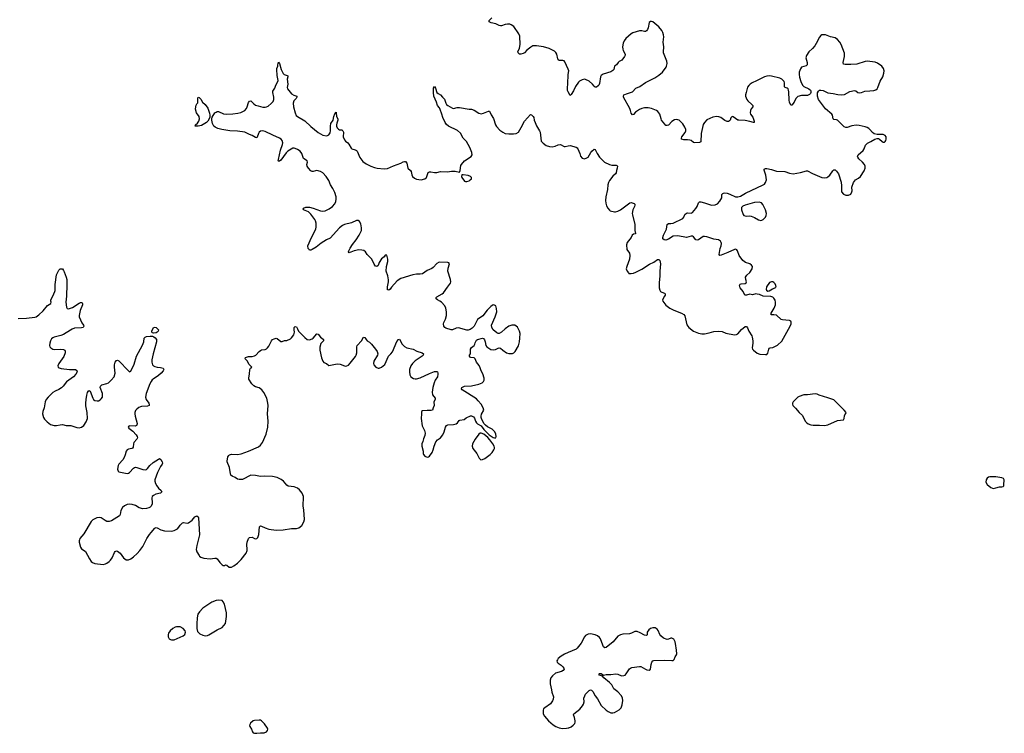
# Model space of a CAD drawing. Header units: inches. Extents: x 1682510 to 1839368, y 640758 to 791543.
# Tile 125 of 186: x 1800857 to 1817269, y 652563 to 664463. Entities that reach past the tile are written whole.
import ezdxf

# ---------------------------------------------------------------- set-up
doc = ezdxf.new("R2010")
doc.units = ezdxf.units.IN
doc.header["$MEASUREMENT"] = 0
for name, color, linetype in [('B8605', 7, 'Continuous'), ('B8606', 7, 'Continuous'), ('B8615', 7, 'Continuous'), ('B8616', 7, 'Continuous')]:
    doc.layers.add(name, color=color, linetype=linetype)

msp = doc.modelspace()

# ---------------------------------------------------------------- linework, layer by layer
at = {"layer": 'B8605', "color": 6, "elevation": 500}
for points in [[(1800830, 659480), (1800970, 659485), (1801110, 659502), (1801130, 659510), (1801178, 659542), (1801250, 659610), (1801322, 659698), (1801377, 659730), (1801379, 659750), (1801374, 659770), (1801378, 659790), (1801410, 659850), (1801445, 659930), (1801448, 659948), (1801449, 660000)], [(1801644, 660000), (1801644, 659990), (1801637, 659910), (1801638, 659850), (1801627, 659750), (1801636, 659670), (1801650, 659645), (1801670, 659642), (1801690, 659645), (1801737, 659663), (1801850, 659737), (1801870, 659745), (1801887, 659747), (1801900, 659740), (1801906, 659730), (1801903, 659710), (1801867, 659613), (1801847, 659530), (1801846, 659510), (1801894, 659410), (1801922, 659370), (1801928, 659350), (1801914, 659330), (1801890, 659323), (1801770, 659317), (1801730, 659304), (1801630, 659239), (1801585, 659215), (1801542, 659198), (1801434, 659170), (1801410, 659158), (1801390, 659142), (1801369, 659110), (1801357, 659070), (1801353, 659030), (1801358, 659010), (1801374, 658990), (1801410, 658970), (1801430, 658966), (1801530, 658968), (1801590, 658961), (1801610, 658950), (1801616, 658936), (1801616, 658910), (1801591, 658849), (1801507, 658730), (1801493, 658690), (1801497, 658670), (1801516, 658656), (1801548, 658648), (1801689, 658631), (1801788, 658628), (1801812, 658612), (1801813, 658593), (1801791, 658550), (1801755, 658505), (1801638, 658422), (1801582, 658350), (1801554, 658326), (1801510, 658298), (1801447, 658270), (1801410, 658248), (1801330, 658171), (1801298, 658130), (1801280, 658090), (1801267, 657993), (1801243, 657930), (1801236, 657890), (1801252, 657830), (1801270, 657803), (1801315, 657755), (1801372, 657712), (1801434, 657694), (1801470, 657695), (1801530, 657708), (1801571, 657711), (1801630, 657696), (1801710, 657695), (1801810, 657664), (1801850, 657659), (1801890, 657670), (1801924, 657696), (1801965, 657755), (1801986, 657814), (1801984, 657910), (1801962, 658022), (1801958, 658070), (1801963, 658130), (1801978, 658202), (1801990, 658244), (1802010, 658277), (1802030, 658268), (1802075, 658150), (1802090, 658129), (1802110, 658114), (1802150, 658107), (1802170, 658110), (1802196, 658124), (1802217, 658143), (1802235, 658170), (1802238, 658210), (1802235, 658230), (1802200, 658330), (1802203, 658350), (1802228, 658372), (1802310, 658396), (1802337, 658410), (1802380, 658450), (1802430, 658510), (1802446, 658570), (1802439, 658670), (1802440, 658710), (1802450, 658750), (1802470, 658778), (1802490, 658784), (1802510, 658774), (1802670, 658605), (1802690, 658593), (1802710, 658603), (1802763, 658717), (1802806, 658854), (1802906, 659034), (1802926, 659090), (1802932, 659150), (1802951, 659169), (1802970, 659179), (1803032, 659188), (1803070, 659185), (1803095, 659175), (1803117, 659157), (1803138, 659130), (1803138, 659090), (1803081, 658890), (1803058, 658790), (1803057, 658750), (1803069, 658710), (1803089, 658689), (1803110, 658680), (1803150, 658670), (1803205, 658665), (1803250, 658653), (1803258, 658630), (1803250, 658608), (1803218, 658570), (1803170, 658530), (1803081, 658470), (1803065, 658455), (1803047, 658430), (1803029, 658391), (1802966, 658230), (1802953, 658170), (1802964, 658130), (1803007, 658070), (1803015, 658050), (1803014, 658030), (1802990, 658020), (1802890, 658014), (1802872, 658008), (1802844, 657996), (1802810, 657971), (1802790, 657946), (1802779, 657910), (1802778, 657890), (1802784, 657850), (1802814, 657730), (1802810, 657704), (1802805, 657695), (1802790, 657686), (1802691, 657689), (1802676, 657684), (1802666, 657670), (1802676, 657650), (1802742, 657602), (1802799, 657539), (1802817, 657510), (1802820, 657490), (1802812, 657468), (1802759, 657410), (1802752, 657390), (1802748, 657332), (1802740, 657320), (1802729, 657311), (1802670, 657300), (1802650, 657292), (1802630, 657270), (1802615, 657205), (1802598, 657162), (1802575, 657125), (1802509, 657050), (1802499, 657030), (1802488, 656970), (1802496, 656936), (1802510, 656924), (1802650, 656895), (1802670, 656899), (1802690, 656911), (1802754, 656986), (1802770, 656996), (1802790, 657001), (1802810, 656998), (1802910, 656960), (1802950, 656958), (1802970, 656964), (1802990, 656977), (1803028, 657030), (1803082, 657078), (1803170, 657137), (1803190, 657144), (1803210, 657127), (1803230, 657090), (1803236, 657070), (1803230, 657050), (1803204, 657010), (1803155, 656910), (1803111, 656790), (1803109, 656770), (1803121, 656730), (1803143, 656690), (1803170, 656653), (1803216, 656610), (1803225, 656590), (1803205, 656570), (1803128, 656550), (1803088, 656530), (1803067, 656510), (1803057, 656490), (1803057, 656470), (1803068, 656428), (1803068, 656390), (1803048, 656350), (1803030, 656333), (1803010, 656322), (1802969, 656311), (1802910, 656308), (1802850, 656325), (1802790, 656359), (1802730, 656379), (1802690, 656385), (1802650, 656379), (1802602, 656358), (1802571, 656329), (1802543, 656277), (1802530, 656210), (1802519, 656190), (1802390, 656106), (1802350, 656093), (1802310, 656097), (1802280, 656110), (1802216, 656156), (1802190, 656164), (1802142, 656158), (1802075, 656125), (1802046, 656094), (1801929, 655891), (1801862, 655810), (1801852, 655790), (1801846, 655770), (1801848, 655750), (1801870, 655668), (1801890, 655639), (1801934, 655614), (1801956, 655596), (1802020, 655470), (1802049, 655430), (1802073, 655410), (1802110, 655396), (1802250, 655380), (1802290, 655388), (1802310, 655399), (1802350, 655429), (1802370, 655450), (1802398, 655490), (1802440, 655580), (1802450, 655594), (1802470, 655607), (1802490, 655602), (1802530, 655569), (1802590, 655490), (1802610, 655472), (1802630, 655458), (1802650, 655453), (1802670, 655454), (1802710, 655474), (1802753, 655507), (1802816, 655564), (1802859, 655610), (1802910, 655678), (1802977, 655810), (1803020, 655880), (1803046, 655914), (1803110, 655982), (1803130, 655993), (1803150, 655991), (1803210, 655956), (1803270, 655940), (1803386, 655934), (1803430, 655944), (1803486, 655974), (1803510, 656001), (1803530, 656033), (1803570, 656070), (1803590, 656077), (1803650, 656068), (1803670, 656073), (1803730, 656116), (1803777, 656170), (1803810, 656188), (1803830, 656175), (1803835, 656155), (1803855, 655870), (1803808, 655692), (1803799, 655630), (1803808, 655590), (1803846, 655526), (1803855, 655515), (1803879, 655499), (1803924, 655484), (1804030, 655473), (1804110, 655486), (1804130, 655483), (1804150, 655470), (1804191, 655410), (1804230, 655371), (1804250, 655363), (1804270, 655363), (1804290, 655374), (1804310, 655367), (1804350, 655334), (1804370, 655331), (1804390, 655334), (1804427, 655353), (1804490, 655401), (1804550, 655462), (1804630, 655565), (1804647, 655610), (1804650, 655630), (1804646, 655710), (1804650, 655750), (1804671, 655809), (1804689, 655830), (1804730, 655834), (1804770, 655811), (1804790, 655805), (1804810, 655811), (1804829, 655830), (1804843, 655877), (1804854, 656006), (1804863, 656017), (1804870, 656020), (1804890, 656015), (1804948, 655988), (1805010, 655966), (1805130, 655950), (1805250, 655954), (1805390, 655978), (1805470, 655979), (1805510, 655991), (1805559, 656030), (1805593, 656087), (1805604, 656130), (1805593, 656290), (1805580, 656350), (1805580, 656390), (1805590, 656470), (1805587, 656510), (1805567, 656570), (1805523, 656623), (1805489, 656649), (1805430, 656672), (1805330, 656685), (1805310, 656700), (1805253, 656770), (1805218, 656798), (1805150, 656828), (1805070, 656848), (1804930, 656851), (1804870, 656844), (1804790, 656863), (1804710, 656867), (1804570, 656797), (1804514, 656794), (1804490, 656800), (1804450, 656827), (1804399, 656850), (1804379, 656870), (1804370, 656889), (1804354, 656994), (1804318, 657090), (1804317, 657103), (1804329, 657171), (1804344, 657196), (1804355, 657205), (1804390, 657217), (1804490, 657213), (1804550, 657223), (1804670, 657266), (1804838, 657342), (1804873, 657370), (1804906, 657414), (1804966, 657550), (1804992, 657668), (1804998, 657770), (1804989, 657890), (1804998, 658030), (1804996, 658070), (1804978, 658150), (1804928, 658248), (1804893, 658293), (1804850, 658323), (1804790, 658338), (1804759, 658359), (1804728, 658390), (1804674, 658470), (1804674, 658490), (1804689, 658550), (1804693, 658630), (1804707, 658653), (1804729, 658670), (1804676, 658716), (1804653, 658770), (1804615, 658810), (1804621, 658830), (1804670, 658845), (1804730, 658847), (1804770, 658855), (1804795, 658870), (1804847, 658930), (1804871, 658949), (1804890, 658957), (1804950, 658964), (1804970, 658973), (1804990, 658991), (1805010, 659019), (1805053, 659107), (1805070, 659128), (1805097, 659143), (1805130, 659151), (1805150, 659147), (1805210, 659098), (1805230, 659098), (1805270, 659111), (1805310, 659116), (1805370, 659139), (1805390, 659159), (1805427, 659210), (1805435, 659250), (1805430, 659290), (1805432, 659328), (1805450, 659347), (1805470, 659339), (1805477, 659330), (1805490, 659310), (1805507, 659267), (1805522, 659250), (1805610, 659161), (1805650, 659131), (1805690, 659127), (1805730, 659141), (1805750, 659155), (1805810, 659224), (1805830, 659221), (1805869, 659169), (1805916, 659136), (1805921, 659130), (1805919, 659110), (1805878, 659062), (1805859, 659001), (1805860, 658950), (1805887, 658827), (1805910, 658767), (1805927, 658747), (1805970, 658731), (1806010, 658699), (1806150, 658726), (1806201, 658721), (1806270, 658691), (1806290, 658688), (1806310, 658691), (1806337, 658703), (1806366, 658734), (1806453, 658847), (1806467, 658870), (1806476, 658910), (1806474, 659010), (1806481, 659030), (1806553, 659107), (1806590, 659171), (1806610, 659166), (1806631, 659130), (1806651, 659110), (1806690, 659084), (1806722, 659050), (1806790, 658970), (1806816, 658930), (1806825, 658890), (1806821, 658870), (1806761, 658770), (1806753, 658730), (1806759, 658710), (1806795, 658670), (1806830, 658651), (1806850, 658651), (1806890, 658667), (1806946, 658714), (1807002, 658850), (1807046, 658890), (1807070, 658923), (1807145, 659095), (1807170, 659131), (1807190, 659137), (1807230, 659051), (1807270, 659011), (1807310, 658990), (1807418, 658970), (1807478, 658938), (1807566, 658906), (1807587, 658890), (1807584, 658870), (1807565, 658850), (1807450, 658773), (1807403, 658730), (1807375, 658690), (1807355, 658630), (1807352, 658590), (1807360, 658540), (1807379, 658510), (1807421, 658481), (1807450, 658472), (1807470, 658474), (1807533, 658490), (1807690, 658565), (1807770, 658594), (1807810, 658598), (1807821, 658590), (1807828, 658570), (1807828, 658550), (1807819, 658510), (1807784, 658450), (1807766, 658410), (1807745, 658330), (1807732, 658252), (1807738, 658210), (1807780, 658150), (1807783, 658130), (1807759, 658090), (1807765, 658030), (1807747, 657990), (1807739, 657950), (1807715, 657945), (1807650, 657946), (1807570, 657939), (1807555, 657930), (1807553, 657910), (1807555, 657890), (1807548, 657810), (1807568, 657690), (1807605, 657610), (1807614, 657570), (1807612, 657528), (1807587, 657473), (1807576, 657430), (1807559, 657390), (1807561, 657350), (1807580, 657270), (1807582, 657230), (1807588, 657210), (1807610, 657186), (1807650, 657167), (1807670, 657171), (1807690, 657184), (1807730, 657243), (1807751, 657290), (1807766, 657350), (1807795, 657425), (1807822, 657458), (1807872, 657490), (1807910, 657541), (1807935, 657590), (1807957, 657670), (1807970, 657695), (1807991, 657709), (1808090, 657710), (1808130, 657723), (1808157, 657743), (1808182, 657778), (1808194, 657786), (1808265, 657795), (1808298, 657822), (1808370, 657855), (1808390, 657858), (1808423, 657843), (1808440, 657820), (1808453, 657770), (1808470, 657739), (1808490, 657722), (1808551, 657691), (1808596, 657630), (1808682, 657542), (1808750, 657496), (1808772, 657488), (1808793, 657490), (1808798, 657510), (1808792, 657552), (1808779, 657590), (1808733, 657633), (1808654, 657674), (1808621, 657701), (1808592, 657732), (1808556, 657810), (1808549, 657830), (1808549, 657850), (1808557, 657883), (1808593, 657950), (1808585, 657990), (1808547, 658050), (1808501, 658110), (1808470, 658141), (1808233, 658290), (1808222, 658310), (1808228, 658332), (1808270, 658350), (1808390, 658357), (1808510, 658383), (1808565, 658410), (1808589, 658430), (1808599, 658450), (1808597, 658483), (1808576, 658556), (1808550, 658610), (1808535, 658655), (1808514, 658694), (1808472, 658750), (1808450, 658810), (1808430, 658826), (1808370, 658830), (1808353, 658850), (1808354, 658870), (1808372, 658890), (1808370, 658950), (1808374, 658970), (1808390, 658995), (1808433, 659030), (1808446, 659050), (1808450, 659072), (1808470, 659118), (1808489, 659131), (1808570, 659155), (1808590, 659145), (1808604, 659124), (1808617, 659090), (1808628, 659028), (1808645, 659010), (1808710, 658963), (1808750, 658957), (1808790, 658966), (1808830, 658988), (1808850, 658993), (1808870, 658988), (1808910, 658950), (1808972, 658910), (1809010, 658896), (1809070, 658896), (1809093, 658907), (1809115, 658930), (1809170, 659025), (1809187, 659090), (1809195, 659150), (1809199, 659230), (1809187, 659270), (1809153, 659333), (1809110, 659368), (1809062, 659370), (1809010, 659353), (1808948, 659310), (1808890, 659250), (1808850, 659229), (1808830, 659230), (1808810, 659240), (1808749, 659290), (1808727, 659330), (1808722, 659370), (1808784, 659510), (1808810, 659590), (1808807, 659647), (1808792, 659690), (1808770, 659705), (1808750, 659709), (1808710, 659679), (1808650, 659622), (1808577, 659523), (1808490, 659461), (1808470, 659433), (1808430, 659352), (1808400, 659320), (1808365, 659295), (1808334, 659286), (1808310, 659286), (1808170, 659325), (1808130, 659317), (1808070, 659293), (1808050, 659293), (1807958, 659318), (1807941, 659330), (1807929, 659350), (1807922, 659390), (1807927, 659413), (1807954, 659470), (1807970, 659530), (1807970, 659590), (1807960, 659650), (1807941, 659690), (1807886, 659750), (1807861, 659770), (1807820, 659790), (1807798, 659810), (1807800, 659830), (1807810, 659840), (1807898, 659890), (1807924, 659910), (1807989, 660000)], [(1807057, 660000), (1807030, 659970), (1807010, 659955), (1806990, 659959), (1806986, 659970), (1806987, 660000)], [(1810000, 653908), (1809940, 653880), (1809884, 653850), (1809833, 653810), (1809819, 653790), (1809812, 653770), (1809816, 653750), (1809833, 653730), (1809880, 653700), (1809911, 653671), (1809928, 653650), (1809930, 653630), (1809914, 653610), (1809890, 653596), (1809790, 653568), (1809736, 653524), (1809708, 653490), (1809699, 653450), (1809702, 653390), (1809724, 653290), (1809727, 653250), (1809753, 653173), (1809752, 653130), (1809738, 653102), (1809704, 653056), (1809610, 652988), (1809590, 652970), (1809583, 652950), (1809584, 652890), (1809603, 652850), (1809672, 652770), (1809750, 652704), (1809795, 652675), (1809850, 652654), (1809905, 652645), (1809970, 652649), (1810000, 652654)]]:
    msp.add_lwpolyline(points, dxfattribs=at)
for points in [[(1803090, 659236), (1803070, 659242), (1803061, 659250), (1803061, 659270), (1803090, 659331), (1803110, 659335), (1803132, 659330), (1803171, 659290), (1803166, 659270), (1803146, 659250), (1803130, 659244)], [(1808550, 657568), (1808530, 657566), (1808510, 657550), (1808449, 657470), (1808406, 657390), (1808399, 657350), (1808413, 657310), (1808475, 657230), (1808515, 657150), (1808530, 657135), (1808546, 657126), (1808570, 657128), (1808610, 657143), (1808698, 657210), (1808732, 657248), (1808761, 657290), (1808772, 657310), (1808774, 657330), (1808768, 657350), (1808744, 657390), (1808696, 657456), (1808658, 657498), (1808592, 657552)], [(1804170, 654784), (1804130, 654780), (1804061, 654750), (1803910, 654650), (1803854, 654590), (1803829, 654550), (1803816, 654490), (1803810, 654390), (1803809, 654309), (1803821, 654261), (1803861, 654221), (1803910, 654198), (1803950, 654190), (1803990, 654196), (1804010, 654205), (1804150, 654287), (1804230, 654325), (1804285, 654395), (1804305, 654510), (1804306, 654570), (1804270, 654719), (1804250, 654757), (1804230, 654776)], [(1803470, 654340), (1803450, 654334), (1803410, 654312), (1803366, 654270), (1803338, 654230), (1803330, 654210), (1803331, 654170), (1803350, 654139), (1803370, 654125), (1803390, 654119), (1803430, 654124), (1803584, 654190), (1803612, 654210), (1803623, 654250), (1803614, 654274), (1803583, 654310), (1803530, 654337)], [(1804850, 652783), (1804770, 652778), (1804748, 652770), (1804705, 652730), (1804693, 652710), (1804690, 652690), (1804695, 652675), (1804722, 652630), (1804735, 652590), (1804750, 652573), (1804770, 652567), (1804810, 652563), (1804869, 652569), (1804930, 652568), (1804973, 652590), (1804989, 652610), (1804993, 652630), (1804986, 652650), (1804939, 652719), (1804890, 652772), (1804870, 652781)]]:
    msp.add_lwpolyline(points, close=True, dxfattribs=at)
at = {"layer": 'B8606', "color": 6, "elevation": 500}
for points in [[(1810000, 663638), (1809942, 663762), (1809930, 663776), (1809910, 663784), (1809850, 663783), (1809832, 663792), (1809825, 663810), (1809810, 663890), (1809796, 663916), (1809770, 663941), (1809684, 663984), (1809590, 664009), (1809470, 664029), (1809430, 664030), (1809410, 664025), (1809375, 664005), (1809310, 663953), (1809270, 663911), (1809250, 663900), (1809210, 663888), (1809190, 663891), (1809167, 663910), (1809159, 663930), (1809188, 663990), (1809199, 664050), (1809195, 664190), (1809177, 664230), (1809092, 664350), (1809050, 664380), (1809027, 664387), (1808990, 664390), (1808950, 664384), (1808890, 664361), (1808870, 664359), (1808850, 664365), (1808795, 664395), (1808716, 664410), (1808684, 664430), (1808684, 664450), (1808725, 664495)], [(1806987, 660000), (1806988, 660008), (1807006, 660090), (1807007, 660127), (1806995, 660190), (1806967, 660270), (1806972, 660348), (1806993, 660433), (1806993, 660470), (1806975, 660535), (1806970, 660538), (1806950, 660535), (1806932, 660510), (1806890, 660474), (1806850, 660414), (1806834, 660366), (1806810, 660345), (1806790, 660355), (1806764, 660384), (1806728, 660470), (1806651, 660550), (1806620, 660590), (1806593, 660613), (1806562, 660622), (1806510, 660623), (1806431, 660609), (1806350, 660575), (1806338, 660590), (1806343, 660610), (1806365, 660655), (1806406, 660714), (1806468, 660790), (1806517, 660870), (1806553, 660950), (1806556, 660990), (1806541, 661061), (1806520, 661100), (1806497, 661117), (1806470, 661117), (1806390, 661077), (1806270, 661047), (1806238, 661030), (1806189, 660990), (1806030, 660820), (1805970, 660790), (1805883, 660737), (1805800, 660670), (1805730, 660630), (1805710, 660621), (1805690, 660622), (1805680, 660630), (1805667, 660650), (1805659, 660690), (1805721, 660830), (1805791, 660970), (1805801, 661010), (1805797, 661070), (1805789, 661110), (1805778, 661130), (1805710, 661219), (1805670, 661258), (1805590, 661294), (1805584, 661310), (1805586, 661314), (1805590, 661321), (1805625, 661335), (1805650, 661339), (1805690, 661336), (1805750, 661321), (1805870, 661276), (1805910, 661272), (1805950, 661276), (1806018, 661310), (1806073, 661350), (1806110, 661390), (1806127, 661433), (1806132, 661470), (1806130, 661510), (1806110, 661580), (1806078, 661650), (1806039, 661710), (1806010, 661779), (1805964, 661850), (1805912, 661910), (1805870, 661932), (1805810, 661947), (1805790, 661945), (1805750, 661929), (1805730, 661930), (1805710, 661942), (1805670, 661987), (1805650, 662021), (1805645, 662050), (1805655, 662090), (1805647, 662110), (1805590, 662150), (1805560, 662230), (1805530, 662271), (1805490, 662300), (1805450, 662318), (1805430, 662322), (1805410, 662319), (1805325, 662270), (1805297, 662243), (1805210, 662120), (1805190, 662102), (1805170, 662105), (1805167, 662110), (1805170, 662130), (1805207, 662290), (1805238, 662382), (1805242, 662410), (1805231, 662451), (1805213, 662473), (1805190, 662486), (1805075, 662535), (1804950, 662599), (1804910, 662611), (1804870, 662602), (1804850, 662585), (1804835, 662565), (1804816, 662504), (1804808, 662492), (1804790, 662496), (1804732, 662532), (1804685, 662550), (1804610, 662589), (1804490, 662604), (1804358, 662610), (1804229, 662630), (1804160, 662650), (1804117, 662670), (1804095, 662690), (1804073, 662733), (1804060, 662790), (1804059, 662810), (1804065, 662835), (1804110, 662908), (1804130, 662923), (1804150, 662930), (1804171, 662930), (1804255, 662895), (1804310, 662887), (1804410, 662894), (1804494, 662906), (1804543, 662917), (1804590, 662936), (1804612, 662950), (1804637, 662983), (1804651, 663010), (1804670, 663081), (1804690, 663107), (1804710, 663111), (1804761, 663061), (1804790, 663040), (1804830, 663024), (1804910, 663004), (1804950, 663004), (1804970, 663010), (1804997, 663023), (1805050, 663064), (1805082, 663098), (1805093, 663130), (1805093, 663170), (1805075, 663250), (1805078, 663270), (1805110, 663320), (1805129, 663370), (1805162, 663430), (1805167, 663450), (1805149, 663530), (1805141, 663630), (1805143, 663650), (1805162, 663690), (1805158, 663710), (1805170, 663755), (1805190, 663731), (1805214, 663630), (1805247, 663567), (1805268, 663548), (1805314, 663534), (1805325, 663525), (1805326, 663510), (1805318, 663470), (1805327, 663390), (1805313, 663330), (1805322, 663310), (1805386, 663226), (1805424, 663204), (1805475, 663190), (1805478, 663170), (1805466, 663150), (1805428, 663110), (1805416, 663070), (1805423, 663010), (1805449, 662910), (1805468, 662868), (1805485, 662850), (1805610, 662777), (1805710, 662681), (1805830, 662580), (1805910, 662535), (1805970, 662524), (1805990, 662530), (1806010, 662545), (1806030, 662577), (1806037, 662610), (1806039, 662690), (1806045, 662730), (1806083, 662790), (1806095, 662850), (1806110, 662895), (1806130, 662923), (1806135, 662910), (1806140, 662850), (1806159, 662810), (1806160, 662790), (1806142, 662738), (1806138, 662710), (1806139, 662690), (1806150, 662658), (1806170, 662637), (1806190, 662629), (1806227, 662627), (1806245, 662610), (1806252, 662590), (1806248, 662510), (1806270, 662461), (1806290, 662436), (1806328, 662408), (1806343, 662390), (1806380, 662320), (1806391, 662311), (1806450, 662295), (1806470, 662284), (1806482, 662270), (1806527, 662167), (1806559, 662119), (1806579, 662099), (1806630, 662062), (1806710, 662022), (1806770, 661998), (1806814, 661986), (1806930, 661975), (1806990, 661980), (1807090, 662028), (1807210, 662071), (1807250, 662093), (1807270, 662099), (1807290, 662099), (1807310, 662070), (1807328, 661990), (1807370, 661950), (1807382, 661930), (1807395, 661875), (1807406, 661846), (1807438, 661818), (1807470, 661804), (1807510, 661796), (1807550, 661795), (1807610, 661807), (1807636, 661830), (1807666, 661914), (1807690, 661928), (1807710, 661928), (1807770, 661913), (1807810, 661915), (1807870, 661930), (1807990, 661926), (1808055, 661935), (1808115, 661935), (1808190, 661922), (1808201, 661950), (1808208, 662030), (1808220, 662050), (1808273, 662107), (1808380, 662180), (1808399, 662210), (1808393, 662250), (1808361, 662330), (1808302, 662430), (1808250, 662490), (1808203, 662570), (1808153, 662613), (1808004, 662690), (1807970, 662718), (1807948, 662748), (1807912, 662832), (1807895, 662890), (1807866, 662966), (1807853, 662993), (1807823, 663030), (1807804, 663090), (1807761, 663190), (1807752, 663248), (1807752, 663288), (1807757, 663323), (1807770, 663351), (1807790, 663319), (1807813, 663250), (1807830, 663231), (1807872, 663212), (1807906, 663170), (1807939, 663139), (1807959, 663070), (1807969, 663050), (1807995, 663030), (1808070, 662988), (1808090, 662983), (1808150, 663001), (1808190, 663001), (1808350, 662971), (1808390, 662971), (1808430, 662957), (1808510, 662907), (1808550, 662896), (1808590, 662902), (1808670, 662936), (1808690, 662936), (1808715, 662875), (1808757, 662817), (1808790, 662711), (1808804, 662684), (1808863, 662623), (1808910, 662588), (1808947, 662567), (1809010, 662559), (1809090, 662559), (1809130, 662565), (1809170, 662588), (1809217, 662663), (1809270, 662770), (1809370, 662882), (1809390, 662876), (1809418, 662850), (1809427, 662830), (1809433, 662790), (1809452, 662750), (1809470, 662691), (1809523, 662610), (1809530, 662590), (1809550, 662438), (1809583, 662403), (1809630, 662365), (1809687, 662347), (1809730, 662344), (1809785, 662355), (1809830, 662375), (1809870, 662380), (1809930, 662351), (1809950, 662348), (1810000, 662359)], [(1810000, 663261), (1809990, 663281), (1809986, 663306), (1810000, 663527)], [(1801449, 660000), (1801449, 660050), (1801470, 660211), (1801510, 660286), (1801530, 660306), (1801550, 660311), (1801570, 660306), (1801590, 660281), (1801600, 660260), (1801632, 660170), (1801641, 660130), (1801644, 660000)], [(1807989, 660000), (1808039, 660070), (1808044, 660090), (1808040, 660130), (1807994, 660270), (1807998, 660322), (1808022, 660390), (1808009, 660409), (1807996, 660416), (1807850, 660418), (1807810, 660395), (1807748, 660332), (1807725, 660315), (1807650, 660280), (1807570, 660225), (1807530, 660218), (1807470, 660218), (1807411, 660210), (1807210, 660146), (1807150, 660107), (1807057, 660000)]]:
    msp.add_lwpolyline(points, dxfattribs=at)
for points in [[(1803790, 662685), (1803782, 662690), (1803789, 662710), (1803823, 662737), (1803845, 662770), (1803855, 662810), (1803850, 662850), (1803804, 662910), (1803790, 662970), (1803792, 663008), (1803800, 663040), (1803810, 663061), (1803825, 663075), (1803825, 663155), (1803830, 663174), (1803850, 663166), (1803876, 663136), (1803904, 663090), (1803948, 663048), (1803991, 662990), (1804023, 662903), (1804028, 662870), (1804024, 662836), (1804014, 662810), (1803991, 662769), (1803970, 662747), (1803890, 662700), (1803830, 662686)], [(1808250, 661877), (1808225, 661875), (1808221, 661850), (1808227, 661830), (1808270, 661771), (1808290, 661765), (1808310, 661765), (1808350, 661778), (1808368, 661790), (1808388, 661810), (1808388, 661830), (1808370, 661848), (1808330, 661864)]]:
    msp.add_lwpolyline(points, close=True, dxfattribs=at)
at = {"layer": 'B8615', "color": 6, "elevation": 500}
for points in [[(1811514, 660000), (1811514, 659990), (1811526, 659950), (1811539, 659930), (1811559, 659919), (1811603, 659903), (1811616, 659890), (1811615, 659870), (1811607, 659850), (1811570, 659790), (1811578, 659770), (1811630, 659702), (1811692, 659652), (1811758, 659618), (1811890, 659570), (1811928, 659548), (1811942, 659522), (1811976, 659376), (1812008, 659328), (1812090, 659269), (1812170, 659238), (1812226, 659226), (1812274, 659226), (1812350, 659242), (1812430, 659266), (1812510, 659270), (1812565, 659265), (1812630, 659238), (1812770, 659209), (1812806, 659214), (1812830, 659226), (1812890, 659299), (1812950, 659347), (1812970, 659347), (1812986, 659326), (1813011, 659270), (1813062, 659190), (1813068, 659170), (1813076, 659110), (1813076, 659070), (1813065, 658990), (1813074, 658970), (1813090, 658951), (1813150, 658904), (1813193, 658887), (1813290, 658878), (1813310, 658882), (1813330, 658902), (1813345, 658970), (1813353, 658987), (1813367, 658993), (1813410, 658996), (1813490, 659038), (1813559, 659101), (1813702, 659350), (1813716, 659390), (1813717, 659417), (1813710, 659436), (1813687, 659447), (1813630, 659455), (1813570, 659458), (1813550, 659466), (1813470, 659535), (1813430, 659544), (1813390, 659543), (1813377, 659550), (1813381, 659570), (1813431, 659650), (1813456, 659710), (1813456, 659750), (1813447, 659787), (1813430, 659820), (1813410, 659835), (1813375, 659845), (1813250, 659850), (1813190, 659879), (1813150, 659888), (1813130, 659890), (1813070, 659877), (1813025, 659885), (1812970, 659868), (1812946, 659870), (1812919, 659930), (1812868, 659990), (1812863, 660000)], [(1813303, 660000), (1813298, 659970), (1813308, 659950), (1813330, 659938), (1813350, 659939), (1813405, 659975), (1813450, 659994), (1813455, 660000)], [(1810000, 652654), (1810010, 652656), (1810050, 652673), (1810083, 652697), (1810111, 652729), (1810118, 652750), (1810118, 652770), (1810106, 652826), (1810090, 652870), (1810092, 652890), (1810194, 652966), (1810237, 653023), (1810255, 653050), (1810267, 653090), (1810261, 653150), (1810275, 653190), (1810290, 653214), (1810330, 653259), (1810350, 653278), (1810370, 653286), (1810390, 653282), (1810410, 653259), (1810452, 653190), (1810490, 653138), (1810550, 653025), (1810630, 652949), (1810664, 652924), (1810710, 652906), (1810745, 652905), (1810770, 652910), (1810847, 652953), (1810882, 652990), (1810901, 653039), (1810910, 653110), (1810905, 653150), (1810886, 653190), (1810830, 653253), (1810762, 653302), (1810725, 653370), (1810690, 653410), (1810594, 653490), (1810573, 653513), (1810522, 653530), (1810513, 653550), (1810522, 653558), (1810530, 653562), (1810550, 653558), (1810590, 653533), (1810630, 653544), (1810710, 653544), (1810795, 653555), (1810830, 653550), (1810890, 653524), (1810930, 653528), (1810950, 653535), (1810967, 653553), (1811023, 653637), (1811038, 653650), (1811062, 653658), (1811190, 653678), (1811210, 653677), (1811290, 653632), (1811310, 653624), (1811350, 653616), (1811370, 653632), (1811381, 653710), (1811392, 653748), (1811410, 653770), (1811425, 653775), (1811610, 653780), (1811730, 653775), (1811750, 653779), (1811766, 653794), (1811783, 653837), (1811805, 653870), (1811810, 653890), (1811807, 653950), (1811790, 654059), (1811781, 654090), (1811759, 654130), (1811730, 654151), (1811710, 654149), (1811671, 654130), (1811650, 654127), (1811590, 654150), (1811542, 654190), (1811528, 654210), (1811498, 654278), (1811482, 654302), (1811450, 654322), (1811410, 654324), (1811370, 654311), (1811343, 654290), (1811318, 654250), (1811315, 654205), (1811306, 654194), (1811270, 654197), (1811201, 654241), (1811150, 654259), (1811130, 654261), (1811110, 654259), (1811056, 654230), (1811021, 654219), (1810910, 654215), (1810870, 654205), (1810830, 654181), (1810750, 654087), (1810630, 653996), (1810610, 653990), (1810590, 654004), (1810575, 654030), (1810540, 654140), (1810522, 654162), (1810490, 654190), (1810450, 654205), (1810370, 654220), (1810330, 654214), (1810288, 654192), (1810270, 654170), (1810214, 654066), (1810150, 653985), (1810132, 653968), (1810000, 653908)]]:
    msp.add_lwpolyline(points, dxfattribs=at)
for points in [[(1814117, 658223), (1813990, 658210), (1813930, 658210), (1813850, 658181), (1813830, 658170), (1813749, 658091), (1813741, 658070), (1813740, 658050), (1813747, 658027), (1813790, 657985), (1813850, 657914), (1813904, 657864), (1813950, 657770), (1813970, 657746), (1814001, 657721), (1814046, 657706), (1814081, 657701), (1814190, 657703), (1814270, 657694), (1814330, 657707), (1814490, 657777), (1814587, 657793), (1814599, 657810), (1814603, 657857), (1814609, 657871), (1814630, 657894), (1814632, 657910), (1814600, 657950), (1814430, 658122), (1814330, 658158), (1814183, 658203), (1814150, 658219)], [(1817130, 656840), (1817030, 656838), (1817007, 656833), (1816985, 656815), (1816968, 656790), (1816963, 656750), (1816982, 656710), (1817042, 656662), (1817070, 656650), (1817090, 656648), (1817130, 656655), (1817190, 656675), (1817230, 656671), (1817250, 656679), (1817259, 656690), (1817261, 656730), (1817269, 656770), (1817265, 656790), (1817254, 656810), (1817230, 656824)]]:
    msp.add_lwpolyline(points, close=True, dxfattribs=at)
at = {"layer": 'B8616', "color": 6, "elevation": 500}
for points in [[(1812863, 660000), (1812859, 660010), (1812858, 660030), (1812868, 660052), (1812882, 660058), (1812950, 660066), (1812964, 660076), (1812971, 660090), (1812959, 660130), (1812958, 660170), (1812976, 660204), (1813028, 660250), (1813065, 660310), (1813071, 660350), (1813058, 660370), (1813026, 660390), (1812953, 660413), (1812910, 660449), (1812848, 660530), (1812824, 660610), (1812810, 660628), (1812790, 660636), (1812770, 660633), (1812660, 660580), (1812550, 660534), (1812529, 660530), (1812519, 660550), (1812533, 660647), (1812550, 660690), (1812554, 660730), (1812550, 660750), (1812538, 660770), (1812504, 660790), (1812430, 660803), (1812310, 660843), (1812270, 660850), (1812250, 660846), (1812170, 660792), (1812150, 660787), (1812130, 660794), (1812090, 660840), (1812070, 660852), (1812050, 660854), (1812010, 660840), (1811970, 660833), (1811830, 660860), (1811750, 660851), (1811670, 660802), (1811630, 660786), (1811599, 660790), (1811576, 660810), (1811578, 660830), (1811590, 660870), (1811636, 660970), (1811650, 661050), (1811670, 661065), (1811710, 661064), (1811750, 661072), (1811909, 661150), (1811930, 661170), (1811944, 661216), (1811970, 661237), (1811990, 661243), (1812050, 661236), (1812070, 661248), (1812128, 661312), (1812148, 661350), (1812170, 661410), (1812190, 661424), (1812210, 661424), (1812274, 661410), (1812390, 661372), (1812450, 661375), (1812490, 661394), (1812530, 661437), (1812558, 661490), (1812563, 661550), (1812575, 661565), (1812588, 661572), (1812610, 661576), (1812650, 661572), (1812696, 661556), (1812787, 661510), (1812830, 661507), (1812870, 661521), (1812958, 661570), (1813252, 661710), (1813270, 661722), (1813290, 661746), (1813304, 661790), (1813295, 661870), (1813267, 661953), (1813267, 661973), (1813290, 661983), (1813310, 661983), (1813390, 661966), (1813470, 661940), (1813610, 661934), (1813690, 661905), (1813750, 661895), (1813870, 661913), (1813970, 661945), (1813990, 661945), (1814070, 661899), (1814187, 661847), (1814230, 661830), (1814270, 661826), (1814310, 661830), (1814330, 661841), (1814359, 661870), (1814410, 661945), (1814430, 661960), (1814450, 661958), (1814470, 661940), (1814504, 661890), (1814548, 661752), (1814555, 661695), (1814553, 661613), (1814557, 661590), (1814590, 661556), (1814630, 661537), (1814670, 661539), (1814709, 661551), (1814729, 661590), (1814732, 661610), (1814729, 661670), (1814755, 661750), (1814790, 661794), (1814839, 661821), (1814870, 661849), (1814935, 661945), (1814950, 661990), (1814950, 662022), (1814940, 662050), (1814907, 662090), (1814845, 662145), (1814826, 662170), (1814824, 662190), (1814831, 662210), (1814917, 662283), (1814932, 662308), (1814956, 662370), (1814970, 662390), (1814990, 662406), (1815043, 662430), (1815110, 662470), (1815150, 662484), (1815170, 662480), (1815190, 662471), (1815231, 662430), (1815250, 662422), (1815270, 662422), (1815286, 662434), (1815296, 662450), (1815301, 662470), (1815298, 662510), (1815285, 662530), (1815250, 662547), (1815230, 662551), (1815150, 662549), (1815101, 662561), (1815070, 662581), (1815030, 662631), (1815010, 662648), (1814985, 662665), (1814950, 662679), (1814850, 662697), (1814798, 662702), (1814730, 662693), (1814650, 662667), (1814627, 662667), (1814599, 662679), (1814490, 662786), (1814470, 662796), (1814430, 662800), (1814416, 662810), (1814403, 662870), (1814392, 662890), (1814290, 662974), (1814170, 663130), (1814153, 663190), (1814157, 663243), (1814170, 663274), (1814190, 663288), (1814212, 663288), (1814250, 663280), (1814330, 663244), (1814414, 663234), (1814493, 663213), (1814550, 663208), (1814603, 663217), (1814695, 663265), (1814770, 663282), (1814796, 663276), (1814829, 663249), (1814850, 663245), (1814890, 663250), (1814947, 663273), (1815030, 663276), (1815096, 663284), (1815126, 663294), (1815148, 663312), (1815161, 663330), (1815202, 663438), (1815244, 663510), (1815263, 663570), (1815264, 663610), (1815255, 663650), (1815230, 663687), (1815158, 663738), (1815114, 663754), (1815027, 663767), (1814990, 663770), (1814950, 663766), (1814810, 663724), (1814710, 663714), (1814615, 663715), (1814590, 663724), (1814581, 663750), (1814603, 663850), (1814605, 663905), (1814551, 664051), (1814530, 664090), (1814490, 664135), (1814450, 664161), (1814370, 664178), (1814290, 664208), (1814250, 664213), (1814230, 664208), (1814210, 664197), (1814190, 664172), (1814134, 664066), (1814110, 664030), (1814070, 663984), (1814010, 663930), (1813972, 663868), (1813963, 663830), (1813984, 663750), (1813982, 663710), (1813964, 663696), (1813890, 663670), (1813870, 663646), (1813852, 663590), (1813848, 663550), (1813854, 663506), (1813879, 663430), (1813907, 663370), (1813930, 663347), (1814013, 663313), (1814040, 663290), (1814047, 663270), (1814046, 663250), (1814036, 663230), (1814023, 663217), (1813990, 663201), (1813890, 663197), (1813830, 663180), (1813793, 663147), (1813766, 663090), (1813730, 663036), (1813710, 663038), (1813690, 663089), (1813684, 663124), (1813680, 663260), (1813674, 663290), (1813665, 663310), (1813650, 663324), (1813615, 663335), (1813606, 663346), (1813603, 663410), (1813597, 663430), (1813583, 663450), (1813561, 663470), (1813530, 663487), (1813390, 663523), (1813347, 663527), (1813310, 663521), (1813270, 663508), (1813138, 663442), (1813068, 663412), (1813034, 663390), (1813010, 663368), (1812990, 663337), (1812965, 663250), (1812957, 663210), (1812958, 663190), (1812975, 663135), (1812995, 663110), (1813063, 663050), (1813079, 663030), (1813075, 663010), (1813050, 662977), (1813037, 662950), (1813034, 662910), (1813040, 662890), (1813075, 662835), (1813096, 662790), (1813102, 662770), (1813097, 662750), (1813090, 662747), (1813028, 662768), (1812950, 662783), (1812845, 662785), (1812830, 662790), (1812750, 662846), (1812731, 662849), (1812712, 662828), (1812700, 662790), (1812686, 662774), (1812670, 662765), (1812650, 662765), (1812610, 662780), (1812543, 662830), (1812510, 662846), (1812470, 662850), (1812410, 662836), (1812309, 662791), (1812270, 662751), (1812250, 662718), (1812215, 662565), (1812213, 662427), (1812190, 662416), (1812110, 662407), (1812090, 662415), (1812050, 662446), (1812030, 662456), (1811990, 662461), (1811930, 662460), (1811889, 662470), (1811886, 662490), (1811894, 662510), (1811950, 662583), (1811960, 662610), (1811960, 662630), (1811945, 662670), (1811910, 662729), (1811850, 662787), (1811830, 662796), (1811810, 662799), (1811770, 662791), (1811730, 662765), (1811670, 662707), (1811650, 662697), (1811630, 662701), (1811610, 662720), (1811555, 662790), (1811547, 662810), (1811541, 662850), (1811529, 662889), (1811492, 662932), (1811470, 662950), (1811390, 662984), (1811335, 662995), (1811270, 662992), (1811230, 662984), (1811190, 662968), (1811120, 662920), (1811090, 662885), (1811070, 662878), (1811050, 662907), (1811040, 662950), (1811025, 662985), (1810920, 663170), (1810919, 663190), (1810930, 663210), (1810986, 663234), (1811070, 663261), (1811130, 663319), (1811193, 663347), (1811290, 663418), (1811445, 663495), (1811510, 663538), (1811570, 663590), (1811631, 663669), (1811641, 663690), (1811648, 663730), (1811643, 663770), (1811589, 663909), (1811586, 663930), (1811593, 664013), (1811583, 664090), (1811595, 664175), (1811591, 664210), (1811578, 664250), (1811562, 664282), (1811510, 664345), (1811410, 664425), (1811390, 664433), (1811370, 664433), (1811350, 664414), (1811335, 664330), (1811322, 664298), (1811304, 664276), (1811290, 664267), (1811270, 664267), (1811230, 664280), (1811190, 664280), (1811078, 664242), (1811050, 664226), (1810961, 664150), (1810934, 664110), (1810916, 664070), (1810905, 664010), (1810908, 663970), (1810915, 663950), (1810950, 663890), (1810950, 663870), (1810940, 663850), (1810894, 663786), (1810850, 663766), (1810832, 663750), (1810807, 663713), (1810774, 663686), (1810760, 663630), (1810745, 663615), (1810710, 663596), (1810584, 663556), (1810548, 663532), (1810540, 663510), (1810522, 663398), (1810510, 663370), (1810501, 663359), (1810470, 663339), (1810450, 663336), (1810430, 663352), (1810405, 663390), (1810350, 663437), (1810290, 663466), (1810270, 663470), (1810230, 663463), (1810190, 663440), (1810170, 663420), (1810120, 663350), (1810090, 663278), (1810050, 663214), (1810030, 663201), (1810000, 663261)], [(1810000, 663527), (1810002, 663550), (1810013, 663610), (1810000, 663638)], [(1810000, 662359), (1810030, 662365), (1810130, 662339), (1810148, 662328), (1810163, 662310), (1810176, 662270), (1810196, 662230), (1810207, 662187), (1810230, 662152), (1810270, 662145), (1810310, 662158), (1810330, 662171), (1810376, 662250), (1810392, 662268), (1810430, 662303), (1810450, 662298), (1810482, 662230), (1810519, 662170), (1810606, 662090), (1810690, 662048), (1810730, 662040), (1810798, 662038), (1810812, 662032), (1810819, 662019), (1810816, 661990), (1810804, 661950), (1810797, 661910), (1810789, 661891), (1810745, 661855), (1810690, 661779), (1810672, 661750), (1810660, 661710), (1810655, 661630), (1810628, 661510), (1810623, 661450), (1810626, 661406), (1810638, 661358), (1810658, 661318), (1810686, 661286), (1810698, 661278), (1810770, 661257), (1810790, 661258), (1810830, 661272), (1810870, 661294), (1811030, 661409), (1811050, 661415), (1811098, 661398), (1811108, 661388), (1811111, 661371), (1811106, 661350), (1811077, 661290), (1811067, 661230), (1811069, 661210), (1811110, 661050), (1811108, 660950), (1811124, 660896), (1811122, 660890), (1811090, 660884), (1811068, 660870), (1811050, 660833), (1810984, 660750), (1810974, 660710), (1810980, 660630), (1811022, 660570), (1811030, 660530), (1811024, 660470), (1810976, 660350), (1810967, 660310), (1810981, 660270), (1811003, 660243), (1811013, 660233), (1811050, 660230), (1811090, 660238), (1811130, 660253), (1811230, 660304), (1811356, 660384), (1811430, 660421), (1811490, 660463), (1811510, 660465), (1811530, 660450), (1811541, 660390), (1811530, 660270), (1811529, 660189), (1811515, 660075), (1811514, 660000)], [(1813455, 660000), (1813464, 660010), (1813462, 660030), (1813450, 660058), (1813430, 660081), (1813413, 660090), (1813387, 660093), (1813358, 660082), (1813304, 660010), (1813303, 660000)]]:
    msp.add_lwpolyline(points, dxfattribs=at)
msp.add_lwpolyline([(1813183, 661423), (1813105, 661415), (1812948, 661372), (1812910, 661354), (1812898, 661342), (1812890, 661330), (1812888, 661290), (1812914, 661214), (1812930, 661198), (1812967, 661187), (1813030, 661190), (1813050, 661186), (1813104, 661164), (1813170, 661127), (1813210, 661117), (1813230, 661120), (1813250, 661130), (1813288, 661170), (1813302, 661198), (1813306, 661230), (1813286, 661290), (1813244, 661384), (1813221, 661410)], close=True, dxfattribs=at)

doc.saveas('drawing.dxf')
